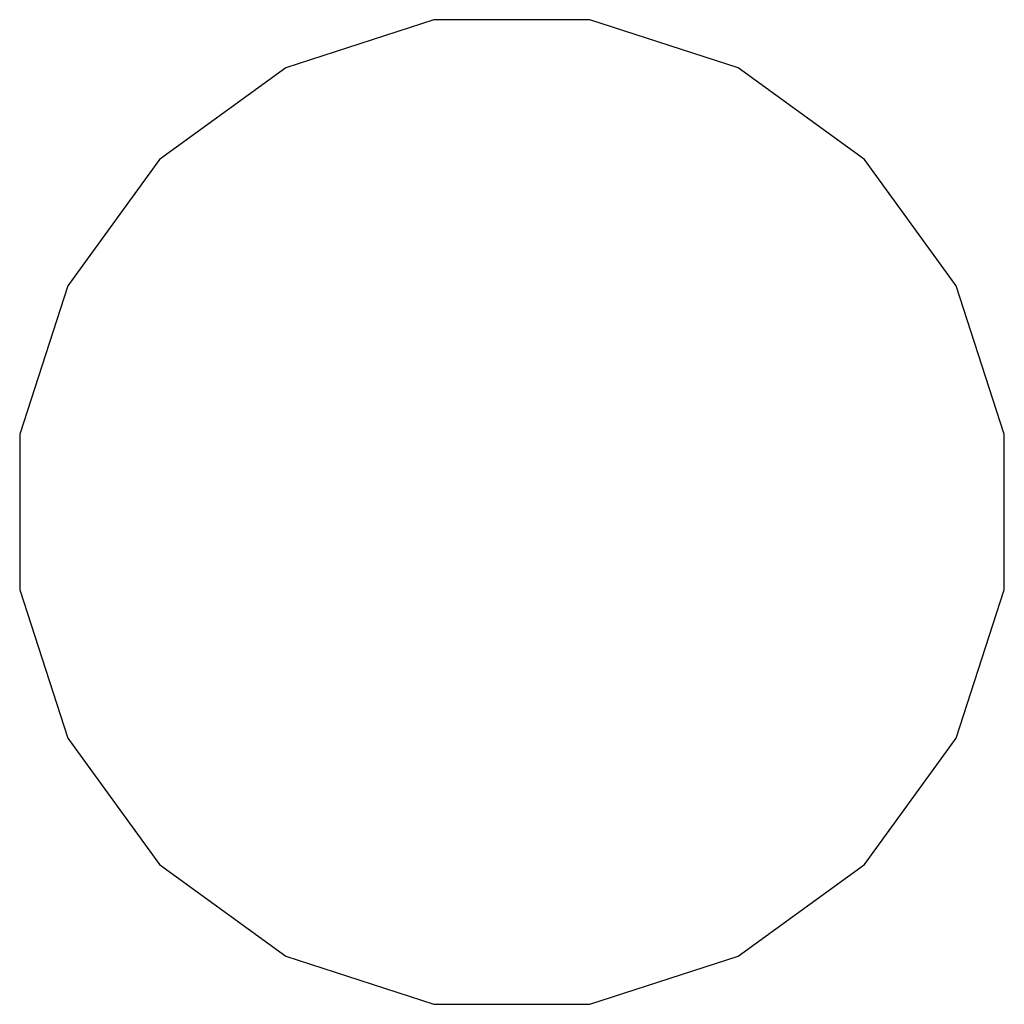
# Model space of a CAD drawing. Header units: metres. Extents: x -38 to 90, y -15 to 21.
# Tile 10 of 129: x 11.269 to 11.428, y 4.981 to 5.14. Entities that reach past the tile are written whole.
import ezdxf

# ---------------------------------------------------------------- set-up
doc = ezdxf.new("R2010")
doc.units = ezdxf.units.M
doc.layers.add('XR$3$Перекрытие (1)', color=7, linetype='Continuous', lineweight=35)

msp = doc.modelspace()

# ---------------------------------------------------------------- linework, layer by layer
at = {"layer": 'XR$3$Перекрытие (1)', "color": 7, "linetype": 'Continuous', "lineweight": 25, "transparency": 33554687}
for p, q in [((11.33571, 5.13999), (11.31171, 5.1322)), ((11.36095, 5.13999), (11.33571, 5.13999)), ((11.38495, 5.1322), (11.36095, 5.13999)), ((11.31171, 5.1322), (11.2913, 5.11736)), ((11.40537, 5.11736), (11.38495, 5.1322)), ((11.2913, 5.11736), (11.27646, 5.09695)), ((11.4202, 5.09695), (11.40537, 5.11736)), ((11.27646, 5.09695), (11.26866, 5.07294)), ((11.428, 5.07294), (11.4202, 5.09695)), ((11.26866, 5.07294), (11.26866, 5.04771)), ((11.428, 5.04771), (11.428, 5.07294)), ((11.26866, 5.04771), (11.27646, 5.0237)), ((11.4202, 5.0237), (11.428, 5.04771)), ((11.27646, 5.0237), (11.2913, 5.00329)), ((11.40537, 5.00329), (11.4202, 5.0237)), ((11.2913, 5.00329), (11.31171, 4.98845)), ((11.38495, 4.98845), (11.40537, 5.00329)), ((11.31171, 4.98845), (11.33571, 4.98066)), ((11.36095, 4.98066), (11.38495, 4.98845)), ((11.33571, 4.98066), (11.36095, 4.98066))]:
    msp.add_line(p, q, dxfattribs=at)

doc.saveas('drawing.dxf')
